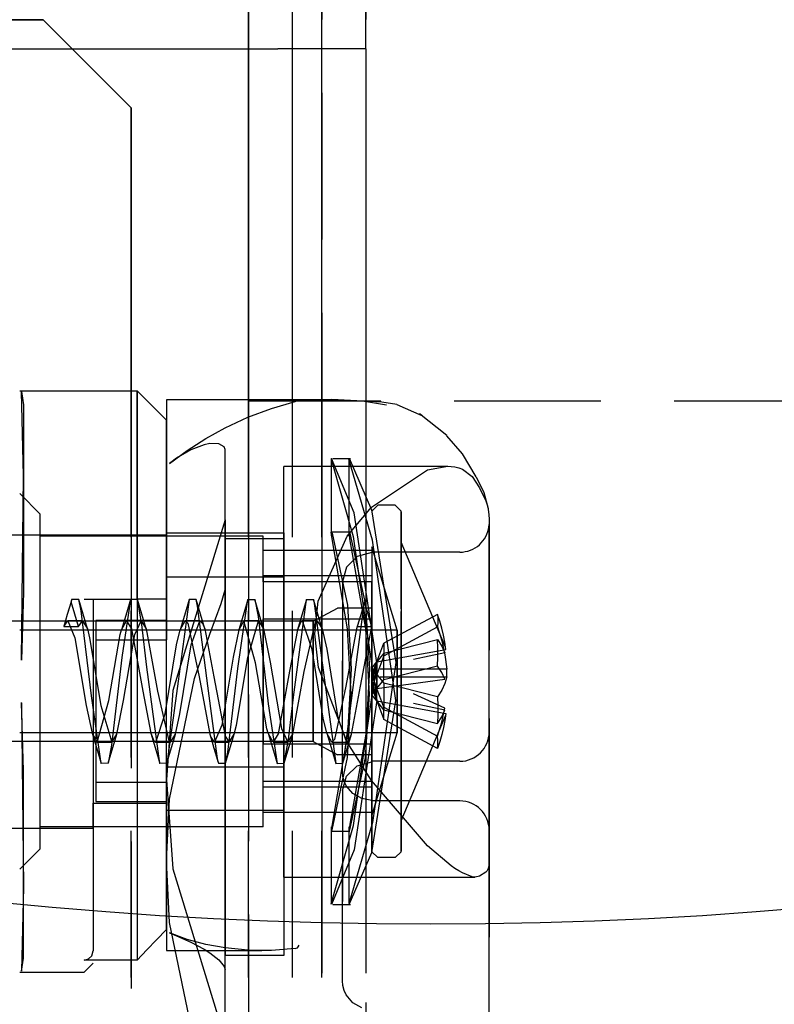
# Model space of a CAD drawing. Extents: x -156717 to 425753, y -51191 to 363295.
# Tile 250 of 256: x 135168 to 135194, y 110140 to 110174. Entities that reach past the tile are written whole.
import ezdxf

# ---------------------------------------------------------------- set-up
doc = ezdxf.new("R2010")
doc.units = 0
doc.header["$LTSCALE"] = 50
doc.linetypes.add('PHANTOM', pattern=[0.8, 0.45, -0.05, 0.1, -0.05, 0.1, -0.05])
doc.layers.get('0').update_dxf_attribs({"linetype": 'CONTINUOUS'})
doc.layers.add('DEFAULT_3', color=7, linetype='PHANTOM')

msp = doc.modelspace()

# ---------------------------------------------------------------- linework, layer by layer
at = {"color": 2, "linetype": 'Continuous'}
msp.add_circle((135181.82973, 110286.78975), 144.08373, dxfattribs=at)
at = {"layer": 'DEFAULT_3', "color": 8, "linetype": 'PHANTOM'}
for p, q in [((135178.11298, 110203.54081), (135178.11298, 109195.89194)), ((135179.61319, 110203.54081), (135179.61319, 109195.89194)), ((135178.11298, 110172.53629), (135178.11298, 110200.54037)), ((135179.61319, 110172.53629), (135179.61319, 110200.54037)), ((135175.61261, 110160.53254), (135175.61261, 110197.53794)), ((135177.11283, 110160.53254), (135177.11283, 110197.53794)), ((135175.61261, 110175.53473), (135175.61261, 109195.89194)), ((135177.11283, 109195.89194), (135177.11283, 110175.53473)), ((135168.61159, 110173.52444), (135158.61013, 110173.52444)), ((135158.61013, 110173.52444), (135168.61159, 110173.52444)), ((135168.61159, 110173.52444), (135171.61203, 110170.524)), ((135168.61159, 110173.52444), (135171.61203, 110170.524)), ((135159.11021, 110172.53629), (135176.61276, 110172.53629)), ((135179.61319, 110172.53629), (135176.61276, 110172.53629)), ((135178.11298, 109195.89194), (135178.11298, 110172.53629)), ((135179.61319, 110172.53629), (135179.61319, 109195.89194)), ((135171.61203, 109195.89194), (135171.61203, 110170.524)), ((135171.61203, 110170.524), (135171.61203, 109195.89194)), ((135167.81207, 110160.88259), (135171.81206, 110160.88259)), ((135167.87514, 110160.85564), (135167.9388, 110160.40907)), ((135167.9388, 110157.98337), (135167.87514, 110160.85515)), ((135172.8122, 110159.88245), (135171.81206, 110160.88259)), ((135171.81206, 110160.88259), (135171.81206, 110160.781)), ((135171.81206, 110159.31536), (135171.81206, 110160.88259)), ((135171.81206, 110160.781), (135171.81206, 110157.46308)), ((135172.8122, 110160.58255), (135178.46715, 110160.58255)), ((135172.8122, 110160.58201), (135172.8122, 110160.52031)), ((135177.27646, 110160.55131), (135177.30189, 110160.57241)), ((135177.30189, 110160.57241), (135177.33231, 110160.58201)), ((135177.33231, 110160.58201), (135178.00031, 110160.58047)), ((135178.00031, 110160.58047), (135178.45233, 110160.58253)), ((135180.15432, 110160.49282), (135178.45202, 110160.58252)), ((135178.45233, 110160.58253), (135178.46738, 110160.58254)), ((135178.46738, 110160.58254), (135178.74811, 110160.58073)), ((135178.74811, 110160.58073), (135179.4994, 110160.54107)), ((135167.9388, 110160.40907), (135167.9388, 110159.43503)), ((135172.8122, 110160.52031), (135172.8122, 110158.40775)), ((135175.59152, 110159.98386), (135176.38945, 110160.28419)), ((135178.61305, 110160.53254), (135175.61261, 110160.53254)), ((135175.61261, 109195.89194), (135175.61261, 110160.53254)), ((135176.38945, 110160.28419), (135177.20386, 110160.52027)), ((135177.11283, 109195.89194), (135177.11283, 110160.53254)), ((135177.20386, 110160.52031), (135177.27646, 110160.55131)), ((135212.61801, 110160.53254), (135178.61305, 110160.53254)), ((135179.4994, 110160.54107), (135180.30908, 110160.41043)), ((135180.66656, 110160.41409), (135180.15432, 110160.49282)), ((135180.66546, 110160.41429), (135181.51243, 110160.04387)), ((135174.81249, 110159.6214), (135175.59152, 110159.98386)), ((135182.37079, 110159.35667), (135181.44118, 110160.09511)), ((135181.51243, 110160.04387), (135181.45605, 110160.08481)), ((135172.8122, 110153.78156), (135172.8122, 110159.88177)), ((135174.15281, 110159.25712), (135174.81249, 110159.6214)), ((135167.9388, 110159.43503), (135167.9388, 110157.98248)), ((135171.81206, 110153.78156), (135171.81206, 110159.31536)), ((135173.5189, 110158.85303), (135174.15281, 110159.25712)), ((135182.90887, 110158.73699), (135182.37554, 110159.35225)), ((135174.09982, 110159.04787), (135173.64339, 110158.87728)), ((135174.29707, 110159.08497), (135174.09982, 110159.04787)), ((135174.60423, 110159.07737), (135174.29707, 110159.08497)), ((135174.78519, 110158.97648), (135174.60423, 110159.07737)), ((135174.81249, 110158.88885), (135174.78519, 110158.97648)), ((135172.91222, 110158.41136), (135173.5189, 110158.85303)), ((135173.15272, 110158.58756), (135172.91222, 110158.41136)), ((135173.64339, 110158.87728), (135173.15272, 110158.58756)), ((135174.81249, 110141.16653), (135174.81249, 110158.88885)), ((135174.81249, 110156.49182), (135174.81249, 110158.88885)), ((135178.44303, 110158.57979), (135178.43264, 110158.55472)), ((135179.21002, 110156.72949), (135178.44303, 110158.57979)), ((135178.47975, 110158.58226), (135179.08109, 110158.58226)), ((135179.03273, 110158.55474), (135179.04372, 110158.58345)), ((135179.04372, 110158.58345), (135179.80345, 110156.82927)), ((135183.3716, 110157.95216), (135182.90887, 110158.73699)), ((135172.8122, 110158.40775), (135172.8122, 110152.39335)), ((135176.81279, 110158.31354), (135182.39066, 110158.31354)), ((135176.81279, 110150.02387), (135176.81279, 110158.30937)), ((135178.43264, 110158.55472), (135179.17939, 110155.91856)), ((135178.43264, 110158.55324), (135178.43264, 110155.93988)), ((135179.83765, 110155.79679), (135179.03273, 110158.55474)), ((135179.03273, 110158.55314), (135179.03273, 110155.93779)), ((135181.71084, 110158.18829), (135182.40035, 110158.31399)), ((135182.40035, 110158.31399), (135182.51447, 110158.30937)), ((135182.51447, 110158.30937), (135182.64793, 110158.29268)), ((135182.64793, 110158.29268), (135182.77567, 110158.2622)), ((135182.77567, 110158.2622), (135182.89841, 110158.21689)), ((135167.87514, 110151.71104), (135167.9388, 110157.98337)), ((135167.9388, 110157.98248), (135167.9388, 110156.15355)), ((135179.80481, 110156.91846), (135181.71084, 110158.18829)), ((135182.89841, 110158.21689), (135183.23886, 110157.96189)), ((135183.23886, 110157.96189), (135183.48304, 110157.58234)), ((135183.37309, 110157.94977), (135183.63083, 110157.41613)), ((135183.48304, 110157.58234), (135183.69809, 110157.13015)), ((135168.51158, 110156.68198), (135167.81147, 110157.38208)), ((135171.81206, 110157.46308), (135171.81206, 110150.98115)), ((135183.63083, 110157.41613), (135183.77304, 110156.8773)), ((135178.97393, 110155.93194), (135179.80481, 110156.91846)), ((135180.01325, 110156.98202), (135179.81322, 110156.782)), ((135180.61334, 110156.98202), (135180.01325, 110156.98202)), ((135180.81337, 110156.782), (135180.61334, 110156.98202)), ((135183.69809, 110157.13015), (135183.73355, 110157.03797)), ((135183.73355, 110157.03797), (135183.76028, 110156.94199)), ((135183.76028, 110156.94199), (135183.77302, 110156.8773)), ((135168.51158, 110149.93182), (135168.51158, 110156.68074)), ((135179.97917, 110151.62784), (135179.21002, 110156.72949)), ((135179.80345, 110156.82927), (135180.63296, 110151.62784)), ((135180.81337, 110156.77526), (135180.81337, 110156.64658)), ((135180.81337, 110155.48772), (135180.81337, 110156.77526)), ((135180.81337, 110156.64658), (135180.81337, 110155.54486)), ((135183.77302, 110156.8773), (135183.77824, 110156.84248)), ((135183.77824, 110156.84248), (135183.79737, 110156.67486)), ((135183.79737, 110156.67486), (135183.80954, 110156.50415)), ((135174.81249, 110156.49182), (135173.03665, 110150.67023)), ((135174.81249, 110138.76951), (135174.81249, 110156.49182)), ((135174.81249, 110156.49182), (135174.81249, 110154.09862)), ((135183.80683, 110156.26922), (135183.80722, 110156.27088)), ((135183.80696, 110156.23815), (135183.80683, 110156.26922)), ((135183.80989, 110156.13437), (135183.80696, 110156.23815)), ((135183.80722, 110156.27088), (135183.81109, 110156.24962)), ((135183.80954, 110156.50415), (135183.81381, 110156.33064)), ((135183.81109, 110156.24962), (135183.81381, 110156.17722)), ((135183.81381, 110156.35299), (135183.81381, 110156.27367)), ((135183.81381, 110156.22349), (135183.81381, 110156.33064)), ((135183.81381, 110156.27367), (135183.81381, 110155.68879)), ((135183.81381, 110156.17722), (135183.81381, 110156.22349)), ((135166.21124, 110155.98188), (135172.8122, 110155.98188)), ((135167.9388, 110156.15355), (135167.9388, 110154.02754)), ((135176.11268, 110155.93187), (135168.51158, 110155.93187)), ((135168.51158, 110151.89241), (135168.51158, 110155.9306)), ((135172.8122, 110148.07671), (135172.8122, 110156.03947)), ((135172.8122, 110156.03947), (135176.81279, 110156.03947)), ((135172.8122, 110150.98115), (135172.8122, 110155.97955)), ((135176.11268, 110154.37658), (135176.11268, 110155.9318)), ((135176.81279, 110156.03947), (135176.81279, 110148.07671)), ((135177.99016, 110153.71383), (135178.97393, 110155.93194)), ((135178.43264, 110156.06202), (135178.43762, 110156.08056)), ((135178.46477, 110155.84478), (135178.43264, 110156.06202)), ((135178.43762, 110156.08056), (135178.46477, 110156.03497)), ((135178.46477, 110156.08189), (135179.06634, 110156.08189)), ((135178.46477, 110156.03497), (135178.98274, 110153.58164)), ((135179.03696, 110156.06358), (135179.04135, 110156.08189)), ((135179.06678, 110155.84024), (135179.03696, 110156.06358)), ((135179.04135, 110156.08189), (135179.06614, 110156.03442)), ((135179.06614, 110156.03442), (135179.60029, 110153.58632)), ((135179.17939, 110155.91856), (135179.97917, 110150.33445)), ((135183.81137, 110156.0231), (135183.80989, 110156.13437)), ((135183.81381, 110156.20629), (135183.81074, 110156.10528)), ((135183.81181, 110155.90199), (135183.81137, 110156.0231)), ((135183.81182, 110152.51708), (135183.81181, 110155.90199)), ((135183.81381, 110156.17722), (135183.81381, 110156.20629)), ((135176.81279, 110155.84006), (135174.81249, 110155.84006)), ((135174.81249, 110155.83977), (135174.81249, 110154.86079)), ((135176.81279, 110155.83977), (135176.81279, 110154.90257)), ((135178.98616, 110152.7696), (135178.46477, 110155.84478)), ((135179.60404, 110152.77285), (135179.06678, 110155.84024)), ((135180.67325, 110152.7314), (135179.81322, 110155.56439)), ((135179.81322, 110155.5639), (135179.81322, 110155.12609)), ((135180.63296, 110150.33445), (135179.83765, 110155.79679)), ((135180.81337, 110155.73282), (135180.81337, 110155.27753)), ((135182.32549, 110152.15418), (135180.81337, 110155.73184)), ((135180.81337, 110155.54486), (135180.81337, 110151.02698)), ((135183.81381, 110152.19643), (135183.81381, 110155.84)), ((135183.81381, 110155.68879), (135183.81381, 110154.75506)), ((135176.11268, 110155.45018), (135179.81322, 110155.45018)), ((135179.31315, 110155.23823), (135178.94707, 110154.8784)), ((135179.81322, 110155.36993), (135179.31315, 110155.23823)), ((135179.81322, 110155.45018), (135179.81322, 110154.37658)), ((135182.81366, 110155.38702), (135179.81322, 110155.38702)), ((135180.81337, 110153.45668), (135180.81337, 110155.48772)), ((135180.81337, 110155.27753), (135180.81337, 110146.22948)), ((135176.81279, 110154.90257), (135176.81279, 110148.2934)), ((135178.94707, 110154.8784), (135178.81308, 110154.38688)), ((135179.81322, 110155.12609), (135179.81322, 110146.39844)), ((135172.8122, 110154.54832), (135176.81279, 110154.54832)), ((135174.81249, 110154.86079), (135174.81249, 110154.3772)), ((135176.11268, 110154.58402), (135176.11268, 110148.85102)), ((135179.81322, 110154.58402), (135176.11268, 110154.58402)), ((135183.81381, 110154.75506), (135183.81381, 110152.05165)), ((135174.81249, 110154.3772), (135174.81249, 110148.73522)), ((135179.81322, 110154.37658), (135176.11268, 110154.37658)), ((135178.81308, 110154.38688), (135178.81308, 110151.68347)), ((135178.81308, 110154.38688), (135178.81308, 110150.61298)), ((135179.81322, 110153.11128), (135179.81322, 110154.37658)), ((135167.9388, 110154.02754), (135167.87514, 110151.70782)), ((135174.67649, 110153.63299), (135174.81249, 110154.09862)), ((135169.56173, 110153.69465), (135169.4341, 110153.26387)), ((135169.5173, 110153.54725), (135169.4341, 110153.26387)), ((135169.58218, 110153.77125), (135169.5173, 110153.54725)), ((135169.58218, 110153.77125), (135169.56173, 110153.69465)), ((135169.81177, 110152.85074), (135169.56173, 110153.69465)), ((135169.82199, 110153.77128), (135169.58218, 110153.77125)), ((135170.1182, 110152.77349), (135169.82199, 110153.77128)), ((135169.90621, 110153.38569), (135169.82199, 110153.77128)), ((135170.01179, 110153.78156), (135171.81206, 110153.78156)), ((135170.31184, 110153.78156), (135170.31184, 110147.0228)), ((135171.58379, 110153.77578), (135171.28945, 110151.79218)), ((135171.58379, 110153.77578), (135171.45897, 110153.34707)), ((135171.82232, 110153.77117), (135171.58379, 110153.77578)), ((135172.8122, 110153.78156), (135171.81206, 110153.78156)), ((135172.11847, 110152.77353), (135171.82232, 110153.77117)), ((135171.97862, 110152.92121), (135171.82232, 110153.77117)), ((135173.58405, 110153.77566), (135173.1851, 110150.81629)), ((135173.58405, 110153.77566), (135173.45926, 110153.34707)), ((135173.82261, 110153.77116), (135173.58405, 110153.77566)), ((135174.11874, 110152.77362), (135173.82261, 110153.77116)), ((135173.87556, 110153.54993), (135173.82261, 110153.77116)), ((135174.21866, 110150.83127), (135173.87556, 110153.54993)), ((135174.29115, 110152.59415), (135174.67649, 110153.63299)), ((135175.24936, 110151.41752), (135175.58433, 110153.77564)), ((135175.58433, 110153.77564), (135175.45952, 110153.34697)), ((135175.58433, 110153.77564), (135175.82286, 110153.77132)), ((135176.11908, 110152.77346), (135175.82286, 110153.77132)), ((135175.82286, 110153.77132), (135175.93981, 110153.18881)), ((135177.1463, 110150.44784), (135177.58466, 110153.77578)), ((135177.58466, 110153.77578), (135177.45989, 110153.34724)), ((135177.58466, 110153.77578), (135177.82321, 110153.77109)), ((135178.11932, 110152.77362), (135177.82321, 110153.77109)), ((135177.82321, 110153.77109), (135177.83547, 110153.72655)), ((135177.83547, 110153.72655), (135178.18037, 110151.19739)), ((135177.87478, 110152.60117), (135177.99016, 110153.71383)), ((135178.98274, 110153.58164), (135179.11328, 110151.41512)), ((135179.2187, 110151.12461), (135179.56319, 110153.69465)), ((135179.56319, 110153.69465), (135179.43309, 110153.25557)), ((135179.81322, 110152.85074), (135179.56319, 110153.69465)), ((135179.60029, 110153.58632), (135179.73586, 110151.41512)), ((135169.4341, 110153.26387), (135169.31169, 110152.85074)), ((135170.25448, 110150.49034), (135169.90621, 110153.38569)), ((135171.45897, 110153.34707), (135171.27672, 110152.74174)), ((135173.45926, 110153.34707), (135173.27697, 110152.74162)), ((135175.45952, 110153.34697), (135175.27732, 110152.7418)), ((135175.93981, 110153.18881), (135176.28475, 110150.21946)), ((135177.45989, 110153.34724), (135177.27756, 110152.74164)), ((135177.81293, 110153.03145), (135178.64822, 110153.48151)), ((135179.81322, 110153.48151), (135178.64822, 110153.48151)), ((135179.43309, 110153.25557), (135179.31315, 110152.85074)), ((135179.43309, 110153.25557), (135179.35755, 110153.00301)), ((135179.81322, 110151.44138), (135179.81322, 110153.47751)), ((135179.81322, 110150.93532), (135179.81322, 110153.45668)), ((135182.05498, 110153.26732), (135180.21882, 110152.27996)), ((135180.81337, 110150.93532), (135180.81337, 110153.35854)), ((135182.05498, 110153.26732), (135182.06752, 110153.13184)), ((135182.1297, 110153.03192), (135182.05498, 110153.26732)), ((135177.81293, 110153.03145), (135166.81133, 110153.03145)), ((135169.31169, 110152.85074), (135169.45209, 110153.04843)), ((135169.45209, 110153.04843), (135169.69588, 110152.47118)), ((135169.95217, 110153.04843), (135169.45209, 110153.04843)), ((135169.81177, 110152.85074), (135169.95217, 110153.04843)), ((135169.95217, 110153.04843), (135170.1182, 110152.77349)), ((135172.8122, 110153.05257), (135170.41185, 110153.05257)), ((135170.41185, 110153.05257), (135170.41185, 110152.39388)), ((135171.27672, 110152.74174), (135171.45233, 110153.04842)), ((135171.45233, 110153.04842), (135171.61993, 110152.76855)), ((135171.9524, 110153.04842), (135171.45233, 110153.04842)), ((135171.73511, 110152.58521), (135171.9524, 110153.04842)), ((135171.9524, 110153.04842), (135172.11847, 110152.77353)), ((135172.15058, 110151.46796), (135171.97862, 110152.92121)), ((135172.8122, 110147.54745), (135172.8122, 110153.05257)), ((135173.27697, 110152.74162), (135173.45264, 110153.04844)), ((135173.45264, 110153.04844), (135173.54302, 110152.96569)), ((135173.95271, 110153.04844), (135173.45264, 110153.04844)), ((135173.54302, 110152.96569), (135173.92823, 110151.13995)), ((135173.65842, 110152.22628), (135173.95271, 110153.04844)), ((135173.95271, 110153.04844), (135174.04309, 110152.96569)), ((135174.04309, 110152.96569), (135174.11874, 110152.77362)), ((135175.45295, 110153.04842), (135175.27732, 110152.7418)), ((135175.85337, 110151.61763), (135175.45295, 110153.04842)), ((135175.95302, 110153.04842), (135175.45295, 110153.04842)), ((135175.5819, 110151.79592), (135175.95302, 110153.04842)), ((135175.95302, 110153.04842), (135176.11908, 110152.77346)), ((135176.11268, 110150.06989), (135176.11268, 110153.11128)), ((135176.11268, 110153.11128), (135179.81322, 110153.11128)), ((135177.39162, 110153.00984), (135177.27756, 110152.74164)), ((135177.45318, 110153.04843), (135177.39162, 110153.00984)), ((135177.77606, 110152.07348), (135177.45318, 110153.04843)), ((135177.95326, 110153.04843), (135177.45318, 110153.04843)), ((135177.50498, 110151.3158), (135177.88988, 110153.00754)), ((135177.81293, 110153.03145), (135177.81293, 110152.53773)), ((135177.81293, 110152.91512), (135177.81293, 110153.03145)), ((135177.81293, 110151.35854), (135177.81293, 110152.91512)), ((135177.88988, 110153.00754), (135177.95326, 110153.04843)), ((135177.95326, 110153.04843), (135178.11932, 110152.77362)), ((135179.35755, 110153.00301), (135179.28745, 110152.77348)), ((135179.81322, 110153.11128), (135179.81322, 110147.37828)), ((135182.06752, 110152.98948), (135182.05498, 110152.84051)), ((135182.06752, 110153.13184), (135182.06752, 110152.98948)), ((135182.19539, 110152.79433), (135182.1297, 110153.03192)), ((135180.67325, 110152.7314), (135167.81147, 110152.7314)), ((135169.31169, 110152.85074), (135169.81177, 110152.85074)), ((135170.1182, 110152.77349), (135170.19595, 110152.47118)), ((135170.84997, 110150.32818), (135171.23504, 110152.58521)), ((135171.23504, 110152.58521), (135171.27672, 110152.74174)), ((135171.35004, 110150.32818), (135171.73511, 110152.58521)), ((135171.61993, 110152.76855), (135172.00418, 110150.6465)), ((135172.11847, 110152.77353), (135172.50426, 110150.6465)), ((135173.15835, 110152.22628), (135173.27697, 110152.74162)), ((135173.76931, 110151.0792), (135174.29115, 110152.59415)), ((135174.11874, 110152.77362), (135174.42831, 110151.13995)), ((135175.27732, 110152.7418), (135175.08438, 110151.81114)), ((135176.11908, 110152.77346), (135176.35077, 110151.63412)), ((135177.27756, 110152.74164), (135177.00703, 110151.32938)), ((135177.81293, 110152.53773), (135177.81293, 110150.60376)), ((135177.99067, 110151.4509), (135177.87478, 110152.60117)), ((135178.11932, 110152.77362), (135178.27495, 110152.08001)), ((135179.28745, 110152.77348), (135178.92899, 110150.8225)), ((135179.11328, 110150.54718), (135178.98616, 110152.7696)), ((135179.31315, 110152.85074), (135179.28745, 110152.77348)), ((135179.31315, 110152.85074), (135179.81322, 110152.85074)), ((135179.42904, 110150.82235), (135179.81322, 110152.85074)), ((135179.73586, 110150.54718), (135179.60404, 110152.77285)), ((135180.21882, 110151.85314), (135182.05498, 110152.84051)), ((135180.67325, 110152.7314), (135180.67325, 110152.7314)), ((135180.67325, 110152.7314), (135180.67325, 110152.56403)), ((135180.67325, 110152.41275), (135180.67325, 110152.7314)), ((135180.67325, 110152.56403), (135180.67325, 110151.12771)), ((135182.05498, 110152.84051), (135182.19539, 110152.36751)), ((135182.25195, 110152.55482), (135182.19539, 110152.79433)), ((135182.29933, 110152.31369), (135182.25195, 110152.55482)), ((135183.81381, 110152.13159), (135183.81381, 110152.57909)), ((135169.69588, 110152.47118), (135170.0811, 110150.16638)), ((135170.19595, 110152.47118), (135170.58117, 110150.16638)), ((135170.41185, 110152.39388), (135170.41185, 110149.56364)), ((135170.41185, 110152.39388), (135172.8122, 110152.39388)), ((135172.77415, 110149.88228), (135173.15835, 110152.22628)), ((135173.27422, 110149.88228), (135173.65842, 110152.22628)), ((135179.98545, 110151.64681), (135180.21882, 110152.27996)), ((135180.21882, 110151.94558), (135182.05498, 110152.41149)), ((135180.21882, 110152.27996), (135180.21882, 110151.85314)), ((135180.67325, 110150.83459), (135180.67325, 110152.41275)), ((135182.06752, 110152.11327), (135182.05498, 110152.41149)), ((135182.05498, 110152.41149), (135182.19539, 110152.1883)), ((135182.19539, 110152.36751), (135182.29933, 110151.88687)), ((135182.19539, 110152.1883), (135182.29933, 110151.96149)), ((135182.32549, 110152.15418), (135182.29933, 110152.31369)), ((135183.81182, 110152.51708), (135183.81224, 110152.4671)), ((135183.81224, 110152.4671), (135183.8132, 110152.40346)), ((135183.8132, 110152.40346), (135183.81381, 110152.32641)), ((135183.81381, 110151.47426), (135183.81381, 110152.19643)), ((135168.51158, 110146.03185), (135168.51158, 110151.89241)), ((135178.16051, 110149.72858), (135177.77606, 110152.07348)), ((135178.27495, 110152.08001), (135178.65915, 110149.73602)), ((135179.98545, 110151.64681), (135182.33747, 110152.07122)), ((135180.21882, 110151.94558), (135179.98545, 110151.64681)), ((135180.21882, 110151.85314), (135179.98545, 110151.21999)), ((135180.21882, 110151.04108), (135180.21882, 110151.94558)), ((135182.29933, 110151.96149), (135181.23379, 110151.73217)), ((135182.06752, 110151.81158), (135182.06752, 110152.11327)), ((135182.29933, 110151.88687), (135182.36632, 110151.40089)), ((135182.33747, 110152.07122), (135182.32549, 110152.15418)), ((135183.81381, 110151.27718), (135183.81381, 110152.13159)), ((135183.81381, 110149.71735), (135183.81381, 110152.05165)), ((135171.28945, 110151.79218), (135170.94455, 110148.80866)), ((135175.08438, 110151.81114), (135174.69723, 110149.49393)), ((135175.19668, 110149.49112), (135175.5819, 110151.79592)), ((135176.23781, 110149.36872), (135175.85337, 110151.61763)), ((135176.35077, 110151.63412), (135176.73584, 110149.37709)), ((135178.81308, 110147.90957), (135178.81308, 110151.68347)), ((135179.18621, 110146.06924), (135179.97917, 110151.62784)), ((135179.81876, 110151.19456), (135179.98545, 110151.64681)), ((135179.81876, 110150.98115), (135179.98545, 110151.64681)), ((135179.81876, 110151.4334), (135179.98545, 110151.64681)), ((135180.63296, 110151.62784), (135179.84009, 110146.17446)), ((135179.98545, 110151.64681), (135179.98545, 110150.74231)), ((135179.98545, 110151.21999), (135179.98545, 110151.64681)), ((135182.05498, 110151.50699), (135182.06752, 110151.81158)), ((135172.58394, 110148.18652), (135172.15058, 110151.46796)), ((135174.90626, 110148.57278), (135175.24936, 110151.41752)), ((135177.00703, 110151.32938), (135176.6224, 110149.19945)), ((135177.1192, 110149.18877), (135177.50498, 110151.3158)), ((135177.81293, 110149.42457), (135177.81293, 110151.35854)), ((135178.97321, 110148.91095), (135177.99067, 110151.4509)), ((135178.18037, 110151.19739), (135178.58478, 110148.18664)), ((135179.11328, 110151.41512), (135178.98506, 110149.18284)), ((135179.73586, 110151.41512), (135179.60404, 110149.18944)), ((135179.81322, 110148.48479), (135179.81322, 110151.44138)), ((135179.81876, 110150.98115), (135179.81876, 110151.4334)), ((135179.81876, 110151.4334), (135179.98545, 110151.21999)), ((135179.81876, 110150.98115), (135179.98545, 110151.21999)), ((135179.81876, 110150.76774), (135179.98545, 110151.21999)), ((135179.81876, 110150.98115), (135179.81876, 110151.19456)), ((135179.81876, 110151.19456), (135179.98545, 110150.74231)), ((135179.98545, 110150.31549), (135179.98545, 110151.21999)), ((135179.98545, 110151.21999), (135180.21882, 110150.92122)), ((135182.36632, 110151.40089), (135180.10127, 110151.40089)), ((135182.05498, 110151.50699), (135180.21882, 110151.04108)), ((135182.19539, 110151.2838), (135182.05498, 110151.50699)), ((135182.29933, 110151.05699), (135182.19539, 110151.2838)), ((135182.3729, 110151.29863), (135182.36632, 110151.40089)), ((135182.36632, 110151.13463), (135182.37293, 110151.20263)), ((135182.37293, 110151.20263), (135182.3729, 110151.29863)), ((135183.81381, 110149.40255), (135183.81381, 110151.47426)), ((135183.81381, 110150.24479), (135183.81381, 110151.27718)), ((135171.81206, 110150.98115), (135171.81206, 110145.05196)), ((135172.8122, 110146.83808), (135172.8122, 110150.98115)), ((135172.91815, 110146.9675), (135173.76931, 110151.0792)), ((135173.92823, 110151.13995), (135174.28672, 110149.18882)), ((135174.42831, 110151.13995), (135174.81249, 110149.11156)), ((135178.87044, 110148.38431), (135179.2187, 110151.12461)), ((135179.81322, 110146.41743), (135179.81322, 110150.93532)), ((135179.81876, 110150.98115), (135179.81876, 110150.76774)), ((135179.81876, 110150.98115), (135179.98545, 110150.31549)), ((135179.81876, 110150.5289), (135179.81876, 110150.98115)), ((135179.81876, 110150.98115), (135179.98545, 110150.74231)), ((135179.98545, 110150.74231), (135182.29933, 110151.05699)), ((135179.98545, 110150.74231), (135180.21882, 110151.04108)), ((135180.10127, 110151.13463), (135182.36632, 110151.13463)), ((135180.21882, 110150.92122), (135180.21882, 110150.01672)), ((135182.05498, 110150.4553), (135180.21882, 110150.92122)), ((135180.67325, 110151.12771), (135180.67325, 110149.54955)), ((135180.81337, 110151.02698), (135180.81337, 110148.50562)), ((135180.81337, 110146.41743), (135180.81337, 110150.93532)), ((135182.29933, 110150.9053), (135182.19539, 110150.6785)), ((135182.36632, 110151.13463), (135182.29933, 110150.9053)), ((135172.00418, 110150.6465), (135172.27683, 110149.22066)), ((135172.50426, 110150.6465), (135172.88915, 110148.95475)), ((135173.03665, 110150.67023), (135172.81467, 110147.63066)), ((135173.1851, 110150.81629), (135172.84016, 110148.25677)), ((135174.56246, 110148.26765), (135174.21866, 110150.83127)), ((135177.81293, 110150.60376), (135177.81293, 110149.04718)), ((135178.92899, 110150.8225), (135178.54546, 110148.99976)), ((135178.81308, 110147.90957), (135178.81308, 110150.61298)), ((135178.9836, 110148.38768), (135179.11328, 110150.54718)), ((135179.11947, 110149.18867), (135179.42904, 110150.82235)), ((135179.60029, 110148.376), (135179.73586, 110150.54718)), ((135179.81876, 110150.76774), (135179.98545, 110150.31549)), ((135179.81876, 110150.5289), (135179.98545, 110150.74231)), ((135179.98545, 110150.31549), (135179.81876, 110150.5289)), ((135180.21882, 110150.10916), (135179.98545, 110150.74231)), ((135179.98545, 110150.31549), (135179.98545, 110150.74231)), ((135180.67325, 110149.39827), (135180.67325, 110150.83459)), ((135182.29933, 110150.07542), (135181.23379, 110150.56141)), ((135182.19539, 110150.6785), (135182.05498, 110150.4553)), ((135167.9388, 110147.93623), (135167.87514, 110150.25856)), ((135167.87514, 110150.2516), (135167.9388, 110143.97893)), ((135170.5836, 110148.18666), (135170.25448, 110150.49034)), ((135170.45222, 110148.91388), (135170.84997, 110150.32818)), ((135171.11835, 110149.18884), (135171.35004, 110150.32818)), ((135176.28475, 110150.21946), (135176.58451, 110148.18652)), ((135176.97434, 110149.00534), (135177.1463, 110150.44784)), ((135179.97917, 110150.33445), (135179.21242, 110145.24053)), ((135179.81108, 110145.15619), (135180.63296, 110150.33445)), ((135179.98545, 110150.31549), (135180.21882, 110149.68234)), ((135180.21882, 110150.01672), (135179.98545, 110150.31549)), ((135179.98545, 110150.31549), (135182.33747, 110149.89108)), ((135182.29933, 110150.0008), (135181.23379, 110150.23013)), ((135182.05498, 110150.4553), (135182.06752, 110150.15072)), ((135183.81381, 110147.54138), (135183.81381, 110150.24479)), ((135168.51158, 110145.28156), (135168.51158, 110149.93182)), ((135170.0811, 110150.16638), (135170.27659, 110149.2205)), ((135170.58117, 110150.16638), (135170.95229, 110148.91388)), ((135172.45246, 110148.91387), (135172.77415, 110149.88228)), ((135173.11859, 110149.18868), (135173.27422, 110149.88228)), ((135176.11268, 110147.37828), (135176.11268, 110150.06989)), ((135176.81279, 110144.31567), (135176.81279, 110150.02387)), ((135180.21882, 110150.10916), (135182.05498, 110149.12179)), ((135180.21882, 110149.68234), (135180.21882, 110150.10916)), ((135180.21882, 110150.01672), (135182.05498, 110149.5508)), ((135182.06752, 110149.84903), (135182.05498, 110149.5508)), ((135182.06752, 110150.15072), (135182.06752, 110149.84903)), ((135182.19539, 110149.59479), (135182.29933, 110150.07542)), ((135182.19539, 110149.774), (135182.29933, 110150.0008)), ((135182.33747, 110149.89108), (135182.32532, 110149.80702)), ((135170.41185, 110149.56364), (135170.41185, 110146.88876)), ((135178.2777, 110149.22068), (135178.16051, 110149.72858)), ((135178.65915, 110149.73602), (135178.95344, 110148.91386)), ((135182.05498, 110148.69498), (135180.21882, 110149.68234)), ((135180.67325, 110149.54955), (135180.67325, 110149.23089)), ((135180.81337, 110146.23046), (135182.32532, 110149.80702)), ((135182.05498, 110149.5508), (135182.19539, 110149.774)), ((135182.05498, 110149.12179), (135182.19539, 110149.59479)), ((135182.29933, 110149.64861), (135182.25195, 110149.40748)), ((135182.32532, 110149.80702), (135182.29933, 110149.64861)), ((135183.81381, 110149.71735), (135183.81381, 110145.94345)), ((135180.67325, 110149.23089), (135167.81147, 110149.23089)), ((135170.27659, 110149.2205), (135170.45879, 110148.61533)), ((135170.27659, 110149.2205), (135170.45222, 110148.91388)), ((135170.82213, 110148.19098), (135171.11835, 110149.18884)), ((135170.95229, 110148.91388), (135171.11835, 110149.18884)), ((135172.27683, 110149.22066), (135172.45916, 110148.61506)), ((135172.27683, 110149.22066), (135172.38908, 110148.95475)), ((135172.82248, 110148.19121), (135173.11859, 110149.18868)), ((135172.95253, 110148.91387), (135173.11859, 110149.18868)), ((135174.28672, 110149.18882), (135174.35682, 110148.95929)), ((135174.28672, 110149.18882), (135174.31242, 110149.11156)), ((135174.69723, 110149.49393), (135174.45282, 110148.91387)), ((135174.82272, 110148.19102), (135175.11893, 110149.18881)), ((135174.9529, 110148.91387), (135175.11893, 110149.18881)), ((135175.11893, 110149.18881), (135175.19668, 110149.49112)), ((135176.27745, 110149.22056), (135176.23781, 110149.36872)), ((135176.27745, 110149.22056), (135176.4597, 110148.61523)), ((135176.45306, 110148.91388), (135176.27745, 110149.22056)), ((135176.6224, 110149.19945), (135176.45306, 110148.91388)), ((135176.73584, 110149.37709), (135176.95313, 110148.91388)), ((135176.82305, 110148.19112), (135177.1192, 110149.18877)), ((135176.95313, 110148.91388), (135177.1192, 110149.18877)), ((135177.81293, 110148.93085), (135177.81293, 110149.42457)), ((135178.2777, 110149.22068), (135178.45999, 110148.61523)), ((135178.45337, 110148.91386), (135178.2777, 110149.22068)), ((135178.98506, 110149.18284), (135178.46536, 110146.12065)), ((135178.82334, 110148.19114), (135179.11947, 110149.18867)), ((135179.04382, 110148.99661), (135179.11947, 110149.18867)), ((135179.60404, 110149.18944), (135179.06678, 110146.12206)), ((135179.81322, 110146.39791), (135180.67325, 110149.2309)), ((135180.67325, 110149.2309), (135180.67325, 110149.39827)), ((135180.67325, 110149.23089), (135180.67325, 110149.2309)), ((135182.19539, 110149.16797), (135182.1297, 110148.93038)), ((135182.25195, 110149.40748), (135182.19539, 110149.16797)), ((135183.81381, 110140.70419), (135183.81381, 110149.40255)), ((135183.81381, 110149.25439), (135183.81381, 110149.22583)), ((135183.81381, 110147.6279), (135183.81381, 110149.25439)), ((135183.81381, 110145.45193), (135183.81381, 110149.22583)), ((135177.81293, 110148.93085), (135166.81133, 110148.93085)), ((135170.45222, 110148.91388), (135170.95229, 110148.91388)), ((135172.38908, 110148.95475), (135172.45246, 110148.91387)), ((135172.45246, 110148.91387), (135172.95253, 110148.91387)), ((135172.88915, 110148.95475), (135172.95253, 110148.91387)), ((135174.45282, 110148.91387), (135174.31242, 110149.11156)), ((135174.35682, 110148.95929), (135174.43236, 110148.70673)), ((135174.45282, 110148.91387), (135174.9529, 110148.91387)), ((135174.81249, 110149.11156), (135174.9529, 110148.91387)), ((135176.11268, 110148.85102), (135179.81322, 110148.85102)), ((135176.45306, 110148.91388), (135176.95313, 110148.91388)), ((135176.82305, 110148.19112), (135176.97434, 110149.00534)), ((135177.81293, 110149.04718), (135177.81293, 110148.93085)), ((135177.81293, 110148.93085), (135178.64822, 110148.48079)), ((135178.54546, 110148.99976), (135178.45337, 110148.91386)), ((135178.45337, 110148.91386), (135178.95344, 110148.91386)), ((135178.95344, 110148.91386), (135179.04382, 110148.99661)), ((135179.80219, 110147.6076), (135178.97321, 110148.91095)), ((135182.06752, 110148.97282), (135182.05498, 110149.12179)), ((135182.1297, 110148.93038), (135182.05498, 110148.69498)), ((135182.05498, 110148.69498), (135182.06752, 110148.83046)), ((135182.06752, 110148.83046), (135182.06752, 110148.97282)), ((135170.45879, 110148.61533), (135170.5836, 110148.18666)), ((135170.94455, 110148.80866), (135170.82213, 110148.19098)), ((135172.45916, 110148.61506), (135172.58394, 110148.18652)), ((135174.43236, 110148.70673), (135174.55128, 110148.30056)), ((135174.43482, 110148.69843), (135174.51803, 110148.41505)), ((135174.81249, 110148.73522), (135174.81249, 110143.51183)), ((135174.82272, 110148.19102), (135174.90626, 110148.57278)), ((135176.4597, 110148.61523), (135176.58451, 110148.18652)), ((135178.45999, 110148.61523), (135178.58478, 110148.18664)), ((135179.81322, 110148.50562), (135179.81322, 110146.47458)), ((135170.82213, 110148.19098), (135170.5836, 110148.18666)), ((135172.82248, 110148.19121), (135172.58394, 110148.18652)), ((135172.84016, 110148.25677), (135172.82248, 110148.19121)), ((135174.51803, 110148.41505), (135174.58291, 110148.19105)), ((135174.56246, 110148.26765), (135174.58291, 110148.19105)), ((135174.58291, 110148.19105), (135174.82272, 110148.19102)), ((135176.58451, 110148.18652), (135176.82305, 110148.19112)), ((135176.81279, 110148.2934), (135176.81279, 110142.17456)), ((135178.46512, 110145.92818), (135178.9836, 110148.38768)), ((135178.58478, 110148.18664), (135178.82334, 110148.19114)), ((135179.81322, 110148.48079), (135178.64822, 110148.48079)), ((135178.82334, 110148.19114), (135178.87044, 110148.38431)), ((135179.06614, 110145.92789), (135179.60029, 110148.376)), ((135179.31315, 110148.11106), (135179.81322, 110148.24277)), ((135182.81366, 110148.25986), (135179.81322, 110148.25986)), ((135180.81337, 110148.40944), (135180.81337, 110146.47458)), ((135167.9388, 110145.80872), (135167.9388, 110147.93623)), ((135172.8122, 110146.58556), (135172.8122, 110148.07671)), ((135172.8122, 110148.07671), (135176.81279, 110148.07671)), ((135176.81279, 110148.07671), (135176.81279, 110146.58556)), ((135178.82759, 110147.74273), (135178.81308, 110147.90957)), ((135178.94707, 110147.75124), (135179.31315, 110148.11106)), ((135170.41185, 110147.54745), (135172.8122, 110147.54745)), ((135172.81091, 110144.86927), (135172.81091, 110147.63066)), ((135172.8122, 110146.88876), (135172.8122, 110147.54745)), ((135172.81467, 110147.63066), (135173.03665, 110144.5911)), ((135176.11268, 110146.51212), (135176.11268, 110147.58572)), ((135176.11268, 110147.58572), (135179.81322, 110147.58572)), ((135178.81308, 110147.25971), (135178.94707, 110147.75124)), ((135178.87069, 110147.58073), (135178.82759, 110147.74273)), ((135178.94115, 110147.42827), (135178.87069, 110147.58073)), ((135181.7076, 110145.38277), (135179.80219, 110147.6076)), ((135183.81381, 110147.6279), (135183.81381, 110144.92449)), ((135183.81381, 110147.54138), (135183.81381, 110145.91489)), ((135179.81322, 110147.37828), (135176.11268, 110147.37828)), ((135178.81308, 110147.25971), (135178.81308, 110144.5563)), ((135178.81308, 110147.25971), (135178.81308, 110143.48581)), ((135179.16425, 110147.16157), (135178.94115, 110147.42827)), ((135179.46741, 110146.98715), (135179.16425, 110147.16157)), ((135179.81322, 110146.51212), (135179.81322, 110147.37828)), ((135170.31184, 110147.0228), (135170.31184, 110142.23368)), ((135170.31184, 110145.98336), (135170.31184, 110146.83808)), ((135170.31184, 110146.83808), (135172.8122, 110146.83808)), ((135170.41185, 110146.88876), (135172.8122, 110146.88876)), ((135172.81176, 110144.86927), (135172.91815, 110146.9675)), ((135172.8122, 110146.88823), (135172.8122, 110142.41109)), ((135172.8122, 110142.53184), (135172.8122, 110146.83808)), ((135179.81322, 110146.92651), (135179.46741, 110146.98715)), ((135182.81366, 110146.90942), (135179.81322, 110146.90942)), ((135176.81279, 110146.58556), (135172.8122, 110146.58556)), ((135176.11268, 110146.0305), (135176.11268, 110146.51212)), ((135179.81322, 110146.51212), (135176.11268, 110146.51212)), ((135179.84009, 110146.17446), (135179.03273, 110143.40754)), ((135179.81322, 110146.47458), (135179.81322, 110145.18704)), ((135179.81322, 110145.31572), (135179.81322, 110146.41743)), ((135180.81337, 110146.47458), (135180.81337, 110145.18704)), ((135180.81337, 110145.31572), (135180.81337, 110146.41743)), ((135166.21124, 110145.98042), (135170.31184, 110145.98042)), ((135167.9388, 110143.9804), (135167.9388, 110145.80872)), ((135176.11268, 110146.03043), (135168.51158, 110146.03043)), ((135178.46536, 110146.12065), (135178.43264, 110145.90162)), ((135178.43264, 110143.40757), (135179.18621, 110146.06924)), ((135178.43264, 110146.02424), (135178.43264, 110143.4094)), ((135178.43264, 110145.90162), (135178.43761, 110145.88251)), ((135178.43761, 110145.88251), (135178.46512, 110145.92818)), ((135178.4652, 110145.88041), (135179.06634, 110145.88041)), ((135179.03273, 110146.02452), (135179.03273, 110143.40965)), ((135179.06678, 110146.12206), (135179.03696, 110145.89872)), ((135179.03696, 110145.89872), (135179.04135, 110145.88041)), ((135179.04135, 110145.88041), (135179.06614, 110145.92789)), ((135183.81381, 110145.91489), (135183.81381, 110145.94345)), ((135168.51158, 110145.28032), (135167.81147, 110144.58022)), ((135179.21242, 110145.24053), (135178.44303, 110143.38425)), ((135179.04377, 110143.37888), (135179.81108, 110145.15619)), ((135179.81322, 110145.18704), (135179.81322, 110145.31572)), ((135180.01325, 110144.98027), (135179.81322, 110145.1803)), ((135180.81337, 110145.1803), (135180.61334, 110144.98027)), ((135180.81337, 110145.18704), (135180.81337, 110145.31572)), ((135182.51447, 110144.70239), (135181.7076, 110145.38277)), ((135183.81381, 110145.45193), (135183.81381, 110143.11763)), ((135171.81206, 110145.05196), (135171.81206, 110141.48398)), ((135172.91815, 110142.77105), (135172.81176, 110144.86927)), ((135180.61334, 110144.98027), (135180.01325, 110144.98027)), ((135183.81381, 110144.86796), (135183.80933, 110144.77077)), ((135183.81381, 110144.92449), (135183.81381, 110143.8921)), ((135183.81381, 110144.86796), (135183.81381, 110143.21008)), ((135173.03665, 110144.5911), (135174.81249, 110138.76951)), ((135178.81308, 110140.7824), (135178.81308, 110144.5563)), ((135182.64735, 110144.61032), (135182.51447, 110144.70239)), ((135182.77514, 110144.52785), (135182.64735, 110144.61032)), ((135182.89844, 110144.4565), (135182.77514, 110144.52785)), ((135183.69808, 110144.47979), (135183.48305, 110144.34038)), ((135183.73355, 110144.51713), (135183.69808, 110144.47979)), ((135183.76028, 110144.55847), (135183.73355, 110144.51713)), ((135183.77826, 110144.60371), (135183.76028, 110144.55847)), ((135183.79697, 110144.68274), (135183.77826, 110144.60371)), ((135183.80933, 110144.77077), (135183.79697, 110144.68274)), ((135176.81279, 110144.3115), (135183.32769, 110144.3115)), ((135183.2389, 110144.32093), (135182.89844, 110144.4565)), ((135183.33601, 110144.3115), (135183.2389, 110144.32093)), ((135183.48305, 110144.34038), (135183.33601, 110144.3115)), ((135167.9388, 110143.97893), (135167.87514, 110141.10715)), ((135167.9388, 110142.52726), (135167.9388, 110143.9804)), ((135183.81381, 110143.8921), (135183.81381, 110143.03769)), ((135174.81249, 110143.51183), (135174.81249, 110143.06411)), ((135178.81308, 110140.7824), (135178.81308, 110143.48581)), ((135178.44303, 110143.38425), (135178.43264, 110143.40757)), ((135178.48044, 110143.38004), (135179.0818, 110143.38004)), ((135179.03273, 110143.40754), (135179.04377, 110143.37888)), ((135183.81381, 110143.21008), (135183.8111, 110142.9982)), ((135174.81249, 110143.06411), (135174.81249, 110141.64607)), ((135183.80722, 110142.8289), (135183.80696, 110142.70503)), ((135183.8111, 110142.9982), (135183.80722, 110142.8289)), ((135183.81381, 110140.41422), (135183.81381, 110143.11763)), ((135183.81381, 110143.03769), (135183.81381, 110142.59019)), ((135167.9388, 110141.554), (135167.9388, 110142.52726)), ((135172.8122, 110142.53184), (135172.47942, 110142.18198)), ((135173.76931, 110138.65934), (135172.91815, 110142.77105)), ((135183.80696, 110142.70503), (135183.80988, 110142.54599)), ((135183.80988, 110142.54599), (135183.81137, 110142.39791)), ((135170.31184, 110142.23368), (135170.31184, 110141.87308)), ((135172.47942, 110142.18198), (135172.14604, 110141.83269)), ((135172.8122, 110142.41109), (135172.8122, 110141.81518)), ((135173.51731, 110142.19174), (135172.91222, 110142.40956)), ((135172.91222, 110142.40956), (135173.1517, 110142.31089)), ((135173.1517, 110142.31089), (135173.64036, 110142.09519)), ((135174.15121, 110142.02088), (135173.51731, 110142.19174)), ((135176.81279, 110142.17456), (135176.81279, 110141.64607)), ((135183.81137, 110142.39791), (135183.81182, 110142.26321)), ((135183.81182, 110138.87829), (135183.81182, 110142.26321)), ((135183.81381, 110138.68163), (135183.81381, 110142.3252)), ((135170.2695, 110141.63683), (135170.31184, 110141.79722)), ((135170.31184, 110141.87308), (135170.31184, 110141.79722)), ((135172.14604, 110141.83269), (135171.81206, 110141.48398)), ((135172.8122, 110141.81113), (135176.06544, 110141.81113)), ((135173.64036, 110142.09519), (135174.0968, 110141.85688)), ((135174.0968, 110141.85688), (135174.29514, 110141.73399)), ((135174.81249, 110141.89908), (135174.15121, 110142.02088)), ((135175.59146, 110141.82344), (135174.81249, 110141.89908)), ((135176.06328, 110141.81118), (135175.59146, 110141.82344)), ((135176.38939, 110141.81691), (135176.06328, 110141.81118)), ((135177.20386, 110141.8806), (135176.38939, 110141.81691)), ((135177.20386, 110141.88061), (135177.27648, 110141.9037)), ((135177.27648, 110141.9037), (135177.3019, 110141.93933)), ((135177.3019, 110141.93933), (135177.33231, 110141.99393)), ((135167.87514, 110141.10666), (135167.9388, 110141.554)), ((135170.01179, 110141.48398), (135170.15971, 110141.52483)), ((135171.81206, 110141.48398), (135170.01179, 110141.48398)), ((135170.15971, 110141.52483), (135170.2695, 110141.63683)), ((135174.29514, 110141.73399), (135174.6036, 110141.4972)), ((135174.6036, 110141.4972), (135174.78512, 110141.27226)), ((135176.81279, 110141.64302), (135174.81249, 110141.64302)), ((135170.01179, 110141.07971), (135170.31184, 110141.37975)), ((135174.78512, 110141.27226), (135174.81249, 110141.16653)), ((135167.81207, 110141.07971), (135170.01179, 110141.07971)), ((135178.82759, 110140.61556), (135178.81308, 110140.7824)), ((135178.87069, 110140.45356), (135178.82759, 110140.61556)), ((135178.94115, 110140.3011), (135178.87069, 110140.45356)), ((135183.81381, 110139.00066), (135183.81381, 110140.70419)), ((135179.16425, 110140.0344), (135178.94115, 110140.3011)), ((135183.81381, 110139.48049), (135183.81381, 110140.41422)), ((135179.46741, 110139.85998), (135179.16425, 110140.0344))]:
    msp.add_line(p, q, dxfattribs=at)
for centre, start, end in [((135182.81366, 110156.38717), 270, 353.395435), ((135182.81366, 110149.26), 270, 0), ((135182.81366, 110145.90928), 0, 90)]:
    msp.add_arc(centre, 1.00015, start, end, dxfattribs=at)

doc.saveas('drawing.dxf')
